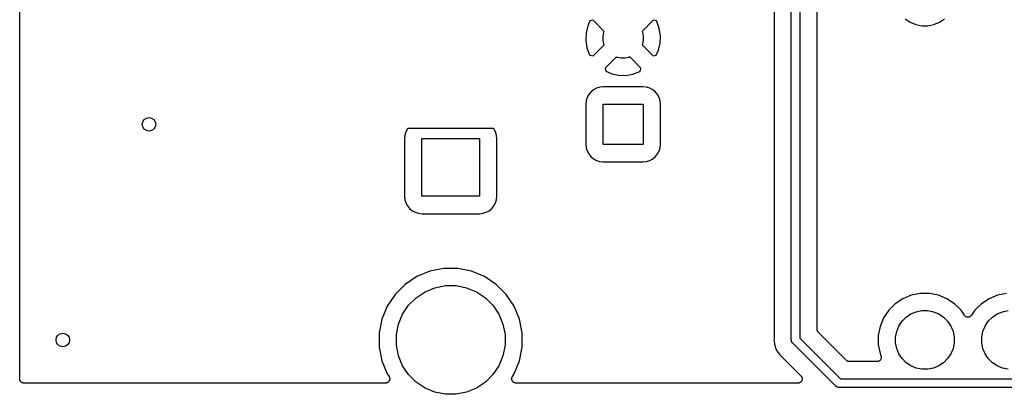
# Model space of a CAD drawing. Extents: x 4.65 to 8.55, y -5.31 to -3.29.
# Tile 1 of 29: x 4.65 to 5.79, y -5.31 to -4.88. Entities that reach past the tile are written whole.
import ezdxf

# ---------------------------------------------------------------- set-up
doc = ezdxf.new("R2010")
doc.units = 0
doc.header["$MEASUREMENT"] = 0
doc.layers.add('BLACK', color=7, linetype='CONTINUOUS')

msp = doc.modelspace()

# ---------------------------------------------------------------- linework, layer by layer
at = {"layer": 'BLACK', "linetype": 'CONTINUOUS'}
for p, q in [((4.65, -5.295), (4.65, -3.45565)), ((5.54508, -5.24976), (5.54508, -4.55492)), ((5.55492, -4.55024), (5.55492, -5.24796)), ((5.52508, -4.57992), (5.52508, -5.24853)), ((5.57492, -5.23761), (5.57492, -4.73559)), ((5.30889, -4.88598), (5.30694, -4.89427)), ((5.31156, -4.88009), (5.30889, -4.88598)), ((5.3152, -4.87934), (5.31156, -4.88009)), ((5.32808, -4.89222), (5.3152, -4.87934)), ((5.3848, -4.87934), (5.37192, -4.89222)), ((5.38863, -4.88013), (5.3848, -4.87934)), ((5.38893, -4.88069), (5.38863, -4.88013)), ((5.39197, -4.88881), (5.38893, -4.88069)), ((5.67721, -4.87777), (5.68307, -4.88168)), ((5.68307, -4.88168), (5.68957, -4.88437)), ((5.68957, -4.88437), (5.69648, -4.88575)), ((5.69648, -4.88575), (5.70352, -4.88575)), ((5.70352, -4.88575), (5.71043, -4.88437)), ((5.71043, -4.88437), (5.71693, -4.88168)), ((5.71693, -4.88168), (5.72279, -4.87777)), ((5.30694, -4.89427), (5.30665, -4.90278)), ((5.32677, -4.89771), (5.32766, -4.89322)), ((5.32677, -4.90229), (5.32677, -4.89771)), ((5.32766, -4.89322), (5.32808, -4.89222)), ((5.37192, -4.89222), (5.37234, -4.89322)), ((5.37234, -4.89322), (5.37323, -4.89771)), ((5.37323, -4.89771), (5.37323, -4.90229)), ((5.39335, -4.89722), (5.39197, -4.88881)), ((5.39306, -4.90573), (5.39335, -4.89722)), ((5.30665, -4.90278), (5.30803, -4.91119)), ((5.30803, -4.91119), (5.31107, -4.91931)), ((5.3152, -4.92066), (5.32808, -4.90778)), ((5.32766, -4.90678), (5.32677, -4.90229)), ((5.32808, -4.90778), (5.32766, -4.90678)), ((5.37234, -4.90678), (5.37192, -4.90778)), ((5.37192, -4.90778), (5.3848, -4.92066)), ((5.37323, -4.90229), (5.37234, -4.90678)), ((5.39111, -4.91402), (5.39306, -4.90573)), ((5.31107, -4.91931), (5.31137, -4.91987)), ((5.31137, -4.91987), (5.3152, -4.92066)), ((5.34222, -4.92192), (5.32934, -4.9348)), ((5.34322, -4.92234), (5.34222, -4.92192)), ((5.34771, -4.92323), (5.34322, -4.92234)), ((5.35678, -4.92234), (5.35229, -4.92323)), ((5.35778, -4.92192), (5.35678, -4.92234)), ((5.37066, -4.9348), (5.35778, -4.92192)), ((5.3848, -4.92066), (5.38844, -4.91991)), ((5.38844, -4.91991), (5.39111, -4.91402)), ((5.35229, -4.92323), (5.34771, -4.92323)), ((5.32934, -4.9348), (5.33009, -4.93844)), ((5.33009, -4.93844), (5.33598, -4.94111)), ((5.33598, -4.94111), (5.34427, -4.94306)), ((5.34427, -4.94306), (5.35278, -4.94335)), ((5.35278, -4.94335), (5.36119, -4.94197)), ((5.36119, -4.94197), (5.36931, -4.93893)), ((5.36931, -4.93893), (5.36987, -4.93863)), ((5.36987, -4.93863), (5.37066, -4.9348)), ((5.32702, -4.95665), (5.32285, -4.95706)), ((5.37298, -4.95665), (5.32702, -4.95665)), ((5.37715, -4.95706), (5.37298, -4.95665)), ((5.31006, -4.96561), (5.3082, -4.96908)), ((5.31256, -4.96256), (5.31006, -4.96561)), ((5.31561, -4.96006), (5.31256, -4.96256)), ((5.31908, -4.9582), (5.31561, -4.96006)), ((5.32285, -4.95706), (5.31908, -4.9582)), ((5.38092, -4.9582), (5.37715, -4.95706)), ((5.38439, -4.96006), (5.38092, -4.9582)), ((5.38744, -4.96256), (5.38439, -4.96006)), ((5.38994, -4.96561), (5.38744, -4.96256)), ((5.3918, -4.96908), (5.38994, -4.96561)), ((5.30706, -4.97285), (5.30665, -4.97702)), ((5.30665, -4.97702), (5.30665, -5.02298)), ((5.3082, -4.96908), (5.30706, -4.97285)), ((5.32677, -5.02323), (5.32677, -4.97677)), ((5.32677, -4.97677), (5.37323, -4.97677)), ((5.37323, -4.97677), (5.37323, -5.02323)), ((5.39294, -4.97285), (5.3918, -4.96908)), ((5.39335, -4.97702), (5.39294, -4.97285)), ((5.39335, -5.02298), (5.39335, -4.97702)), ((5.09682, -5.01261), (5.09641, -5.01678)), ((5.09797, -5.00884), (5.09682, -5.01261)), ((5.09983, -5.00537), (5.09797, -5.00884)), ((5.10019, -5.00492), (5.09983, -5.00537)), ((5.19981, -5.00492), (5.10019, -5.00492)), ((5.20017, -5.00537), (5.19981, -5.00492)), ((5.20203, -5.00884), (5.20017, -5.00537)), ((5.20318, -5.01261), (5.20203, -5.00884)), ((5.20359, -5.01678), (5.20318, -5.01261)), ((5.09641, -5.01678), (5.09641, -5.08322)), ((5.11654, -5.08346), (5.11654, -5.01654)), ((5.11654, -5.01654), (5.18346, -5.01654)), ((5.18346, -5.01654), (5.18346, -5.08346)), ((5.20359, -5.08322), (5.20359, -5.01678)), ((5.30665, -5.02298), (5.30706, -5.02715)), ((5.37323, -5.02323), (5.32677, -5.02323)), ((5.39294, -5.02715), (5.39335, -5.02298)), ((5.30706, -5.02715), (5.3082, -5.03092)), ((5.3082, -5.03092), (5.31006, -5.03439)), ((5.31006, -5.03439), (5.31256, -5.03744)), ((5.38744, -5.03744), (5.38994, -5.03439)), ((5.38994, -5.03439), (5.3918, -5.03092)), ((5.3918, -5.03092), (5.39294, -5.02715)), ((5.31256, -5.03744), (5.31561, -5.03994)), ((5.31561, -5.03994), (5.31908, -5.0418)), ((5.31908, -5.0418), (5.32285, -5.04294)), ((5.32285, -5.04294), (5.32702, -5.04335)), ((5.32702, -5.04335), (5.37298, -5.04335)), ((5.37298, -5.04335), (5.37715, -5.04294)), ((5.37715, -5.04294), (5.38092, -5.0418)), ((5.38092, -5.0418), (5.38439, -5.03994)), ((5.38439, -5.03994), (5.38744, -5.03744)), ((5.09641, -5.08322), (5.09682, -5.08739)), ((5.09682, -5.08739), (5.09797, -5.09116)), ((5.09797, -5.09116), (5.09983, -5.09463)), ((5.18346, -5.08346), (5.11654, -5.08346)), ((5.20017, -5.09463), (5.20203, -5.09116)), ((5.20203, -5.09116), (5.20318, -5.08739)), ((5.20318, -5.08739), (5.20359, -5.08322)), ((5.09983, -5.09463), (5.10232, -5.09768)), ((5.10232, -5.09768), (5.10537, -5.10017)), ((5.10537, -5.10017), (5.10884, -5.10203)), ((5.10884, -5.10203), (5.11261, -5.10318)), ((5.11261, -5.10318), (5.11678, -5.10359)), ((5.11678, -5.10359), (5.18322, -5.10359)), ((5.18322, -5.10359), (5.18739, -5.10318)), ((5.18739, -5.10318), (5.19116, -5.10203)), ((5.19116, -5.10203), (5.19463, -5.10017)), ((5.19463, -5.10017), (5.19768, -5.09768)), ((5.19768, -5.09768), (5.20017, -5.09463)), ((5.12579, -5.1702), (5.11069, -5.17645)), ((5.14183, -5.16701), (5.12579, -5.1702)), ((5.15817, -5.16701), (5.14183, -5.16701)), ((5.17421, -5.1702), (5.15817, -5.16701)), ((5.18931, -5.17645), (5.17421, -5.1702)), ((5.11069, -5.17645), (5.0971, -5.18554)), ((5.2029, -5.18554), (5.18931, -5.17645)), ((5.0971, -5.18554), (5.08554, -5.1971)), ((5.10984, -5.20107), (5.12016, -5.19418)), ((5.12016, -5.19418), (5.13163, -5.18943)), ((5.13163, -5.18943), (5.1438, -5.18701)), ((5.1438, -5.18701), (5.1562, -5.18701)), ((5.1562, -5.18701), (5.16837, -5.18943)), ((5.16837, -5.18943), (5.17984, -5.19418)), ((5.17984, -5.19418), (5.19016, -5.20107)), ((5.21446, -5.1971), (5.2029, -5.18554)), ((5.69468, -5.196), (5.68425, -5.19808)), ((5.70532, -5.196), (5.69468, -5.196)), ((5.71575, -5.19808), (5.70532, -5.196)), ((5.79468, -5.196), (5.78425, -5.19808)), ((5.08554, -5.1971), (5.07645, -5.21069)), ((5.10107, -5.20984), (5.10984, -5.20107)), ((5.19016, -5.20107), (5.19893, -5.20984)), ((5.22355, -5.21069), (5.21446, -5.1971)), ((5.66558, -5.20806), (5.65806, -5.21558)), ((5.67442, -5.20215), (5.66558, -5.20806)), ((5.68425, -5.19808), (5.67442, -5.20215)), ((5.72558, -5.20215), (5.71575, -5.19808)), ((5.73442, -5.20806), (5.72558, -5.20215)), ((5.74194, -5.21558), (5.73442, -5.20806)), ((5.76558, -5.20806), (5.75806, -5.21558)), ((5.77442, -5.20215), (5.76558, -5.20806)), ((5.78425, -5.19808), (5.77442, -5.20215)), ((5.07645, -5.21069), (5.0702, -5.22579)), ((5.09418, -5.22016), (5.10107, -5.20984)), ((5.19893, -5.20984), (5.20582, -5.22016)), ((5.2298, -5.22579), (5.22355, -5.21069)), ((5.65806, -5.21558), (5.65215, -5.22442)), ((5.68389, -5.21987), (5.69008, -5.21731)), ((5.69008, -5.21731), (5.69665, -5.216)), ((5.69665, -5.216), (5.70335, -5.216)), ((5.70335, -5.216), (5.70992, -5.21731)), ((5.70992, -5.21731), (5.71611, -5.21987)), ((5.74584, -5.22141), (5.74194, -5.21558)), ((5.75806, -5.21558), (5.75416, -5.22141)), ((5.78389, -5.21987), (5.79008, -5.21731)), ((5.79008, -5.21731), (5.79665, -5.216)), ((5.0702, -5.22579), (5.06701, -5.24183)), ((5.08943, -5.23163), (5.09418, -5.22016)), ((5.20582, -5.22016), (5.21057, -5.23163)), ((5.23299, -5.24183), (5.2298, -5.22579)), ((5.65215, -5.22442), (5.64808, -5.23425)), ((5.66987, -5.23389), (5.67359, -5.22833)), ((5.67359, -5.22833), (5.67833, -5.22359)), ((5.67833, -5.22359), (5.68389, -5.21987)), ((5.71611, -5.21987), (5.72167, -5.22359)), ((5.72167, -5.22359), (5.72641, -5.22833)), ((5.72641, -5.22833), (5.73013, -5.23389)), ((5.74614, -5.22178), (5.74584, -5.22141)), ((5.74644, -5.22215), (5.74614, -5.22178)), ((5.74645, -5.22216), (5.74644, -5.22215)), ((5.74646, -5.22217), (5.74645, -5.22216)), ((5.74682, -5.22246), (5.74646, -5.22217)), ((5.74719, -5.22277), (5.74682, -5.22246)), ((5.7472, -5.22278), (5.74719, -5.22277)), ((5.74721, -5.22279), (5.7472, -5.22278)), ((5.74763, -5.22301), (5.74721, -5.22279)), ((5.74805, -5.22324), (5.74763, -5.22301)), ((5.74806, -5.22324), (5.74805, -5.22324)), ((5.74807, -5.22325), (5.74806, -5.22324)), ((5.74853, -5.22339), (5.74807, -5.22325)), ((5.74898, -5.22353), (5.74853, -5.22339)), ((5.74899, -5.22353), (5.74898, -5.22353)), ((5.74901, -5.22353), (5.74899, -5.22353)), ((5.74948, -5.22358), (5.74901, -5.22353)), ((5.74995, -5.22363), (5.74948, -5.22358)), ((5.74997, -5.22363), (5.74995, -5.22363)), ((5.74998, -5.22363), (5.74997, -5.22363)), ((5.75045, -5.22359), (5.74998, -5.22363)), ((5.75092, -5.22355), (5.75045, -5.22359)), ((5.75094, -5.22354), (5.75092, -5.22355)), ((5.75095, -5.22354), (5.75094, -5.22354)), ((5.75141, -5.22341), (5.75095, -5.22354)), ((5.75186, -5.22327), (5.75141, -5.22341)), ((5.75187, -5.22327), (5.75186, -5.22327)), ((5.75189, -5.22326), (5.75187, -5.22327)), ((5.75231, -5.22304), (5.75189, -5.22326)), ((5.75273, -5.22282), (5.75231, -5.22304)), ((5.75274, -5.22282), (5.75273, -5.22282)), ((5.75275, -5.22281), (5.75274, -5.22282)), ((5.75312, -5.22251), (5.75275, -5.22281)), ((5.75349, -5.22221), (5.75312, -5.22251)), ((5.7535, -5.2222), (5.75349, -5.22221)), ((5.75351, -5.2222), (5.7535, -5.2222)), ((5.75381, -5.22183), (5.75351, -5.2222)), ((5.75412, -5.22147), (5.75381, -5.22183)), ((5.75413, -5.22145), (5.75412, -5.22147)), ((5.75416, -5.22141), (5.75413, -5.22145)), ((5.75413, -5.22145), (5.75413, -5.22145)), ((5.75413, -5.22145), (5.75413, -5.22145)), ((5.76987, -5.23389), (5.77359, -5.22833)), ((5.77359, -5.22833), (5.77833, -5.22359)), ((5.77833, -5.22359), (5.78389, -5.21987)), ((5.06701, -5.24183), (5.06701, -5.25817)), ((5.08701, -5.2438), (5.08943, -5.23163)), ((5.21057, -5.23163), (5.21299, -5.2438)), ((5.23299, -5.25817), (5.23299, -5.24183)), ((5.57497, -5.23807), (5.57492, -5.23761)), ((5.57501, -5.23853), (5.57497, -5.23807)), ((5.57501, -5.23855), (5.57501, -5.23853)), ((5.57502, -5.23858), (5.57501, -5.23855)), ((5.57515, -5.23902), (5.57502, -5.23858)), ((5.57528, -5.23946), (5.57515, -5.23902)), ((5.57529, -5.23949), (5.57528, -5.23946)), ((5.5753, -5.23951), (5.57529, -5.23949)), ((5.57552, -5.23992), (5.5753, -5.23951)), ((5.57573, -5.24033), (5.57552, -5.23992)), ((5.57574, -5.24035), (5.57573, -5.24033)), ((5.57576, -5.24037), (5.57574, -5.24035)), ((5.57605, -5.24073), (5.57576, -5.24037)), ((5.57634, -5.24109), (5.57605, -5.24073)), ((5.57637, -5.24113), (5.57634, -5.24109)), ((5.57639, -5.24114), (5.57637, -5.24113)), ((5.57637, -5.24113), (5.57637, -5.24113)), ((5.57637, -5.24113), (5.57637, -5.24113)), ((5.60886, -5.27361), (5.57639, -5.24114)), ((5.64808, -5.23425), (5.646, -5.24468)), ((5.666, -5.24665), (5.66731, -5.24008)), ((5.66731, -5.24008), (5.66987, -5.23389)), ((5.73013, -5.23389), (5.73269, -5.24008)), ((5.73269, -5.24008), (5.734, -5.24665)), ((5.766, -5.24665), (5.76731, -5.24008)), ((5.76731, -5.24008), (5.76987, -5.23389)), ((5.08701, -5.2562), (5.08701, -5.2438)), ((5.21299, -5.2438), (5.21299, -5.2562)), ((5.52505, -5.24902), (5.52496, -5.25)), ((5.52496, -5.25), (5.52505, -5.25098)), ((5.52508, -5.2486), (5.52505, -5.24881)), ((5.52505, -5.24881), (5.52505, -5.24902)), ((5.52505, -5.25098), (5.52544, -5.25489)), ((5.52508, -5.24853), (5.52508, -5.2486)), ((5.54505, -5.25), (5.54508, -5.24976)), ((5.54508, -5.25024), (5.54505, -5.25)), ((5.54513, -5.25079), (5.54508, -5.25024)), ((5.54515, -5.25096), (5.54513, -5.25079)), ((5.54543, -5.25189), (5.54515, -5.25096)), ((5.54589, -5.25275), (5.54543, -5.25189)), ((5.54635, -5.25331), (5.54589, -5.25275)), ((5.5465, -5.2535), (5.54635, -5.25331)), ((5.54669, -5.25365), (5.5465, -5.2535)), ((5.59635, -5.30331), (5.54669, -5.25365)), ((5.55492, -5.24796), (5.60204, -5.29508)), ((5.646, -5.24468), (5.646, -5.25532)), ((5.666, -5.25335), (5.666, -5.24665)), ((5.66731, -5.25992), (5.666, -5.25335)), ((5.734, -5.25335), (5.73269, -5.25992)), ((5.734, -5.24665), (5.734, -5.25335)), ((5.766, -5.25335), (5.766, -5.24665)), ((5.76731, -5.25992), (5.766, -5.25335)), ((5.06701, -5.25817), (5.0702, -5.27421)), ((5.08943, -5.26837), (5.08701, -5.2562)), ((5.21299, -5.2562), (5.21057, -5.26837)), ((5.2298, -5.27421), (5.23299, -5.25817)), ((5.52544, -5.25489), (5.52582, -5.25613)), ((5.52582, -5.25613), (5.52582, -5.25613)), ((5.52582, -5.25613), (5.52686, -5.25958)), ((5.52686, -5.25958), (5.52918, -5.26391)), ((5.52918, -5.26391), (5.53163, -5.2669)), ((5.646, -5.25532), (5.64808, -5.26575)), ((5.66987, -5.26611), (5.66731, -5.25992)), ((5.73269, -5.25992), (5.73013, -5.26611)), ((5.76987, -5.26611), (5.76731, -5.25992)), ((5.0702, -5.27421), (5.07645, -5.28931)), ((5.09418, -5.27984), (5.08943, -5.26837)), ((5.21057, -5.26837), (5.20582, -5.27984)), ((5.22355, -5.28931), (5.2298, -5.27421)), ((5.53163, -5.2669), (5.53163, -5.2669)), ((5.53163, -5.2669), (5.53229, -5.26771)), ((5.53229, -5.26771), (5.53305, -5.26833)), ((5.53305, -5.26833), (5.53311, -5.26838)), ((5.53311, -5.26838), (5.53325, -5.26853)), ((5.53325, -5.26853), (5.53342, -5.26866)), ((5.53342, -5.26866), (5.55622, -5.29146)), ((5.60921, -5.27391), (5.60886, -5.27361)), ((5.60957, -5.2742), (5.60921, -5.27391)), ((5.60959, -5.27422), (5.60957, -5.2742)), ((5.60961, -5.27423), (5.60959, -5.27422)), ((5.61002, -5.27445), (5.60961, -5.27423)), ((5.61042, -5.27467), (5.61002, -5.27445)), ((5.61045, -5.27468), (5.61042, -5.27467)), ((5.61047, -5.27469), (5.61045, -5.27468)), ((5.61091, -5.27483), (5.61047, -5.27469)), ((5.61135, -5.27497), (5.61091, -5.27483)), ((5.61138, -5.27497), (5.61135, -5.27497)), ((5.61141, -5.27498), (5.61138, -5.27497)), ((5.61186, -5.27503), (5.61141, -5.27498)), ((5.61232, -5.27508), (5.61186, -5.27503)), ((5.61238, -5.27508), (5.61232, -5.27508)), ((5.61239, -5.27508), (5.61238, -5.27508)), ((5.61238, -5.27508), (5.61238, -5.27508)), ((5.61238, -5.27508), (5.61238, -5.27508)), ((5.64446, -5.27508), (5.61239, -5.27508)), ((5.64493, -5.27503), (5.64446, -5.27508)), ((5.6454, -5.27499), (5.64493, -5.27503)), ((5.64541, -5.27498), (5.6454, -5.27499)), ((5.64543, -5.27498), (5.64541, -5.27498)), ((5.64588, -5.27485), (5.64543, -5.27498)), ((5.64634, -5.27471), (5.64588, -5.27485)), ((5.64635, -5.27471), (5.64634, -5.27471)), ((5.64636, -5.2747), (5.64635, -5.27471)), ((5.64678, -5.27448), (5.64636, -5.2747)), ((5.6472, -5.27426), (5.64678, -5.27448)), ((5.64721, -5.27425), (5.6472, -5.27426)), ((5.64722, -5.27424), (5.64721, -5.27425)), ((5.6476, -5.27394), (5.64722, -5.27424)), ((5.64796, -5.27364), (5.6476, -5.27394)), ((5.64797, -5.27363), (5.64796, -5.27364)), ((5.64798, -5.27363), (5.64797, -5.27363)), ((5.64828, -5.27326), (5.64798, -5.27363)), ((5.64808, -5.26575), (5.64908, -5.26817)), ((5.64859, -5.2729), (5.64828, -5.27326)), ((5.6486, -5.27287), (5.64859, -5.27288)), ((5.64859, -5.27288), (5.64859, -5.2729)), ((5.64883, -5.27245), (5.6486, -5.27287)), ((5.64905, -5.27204), (5.64883, -5.27245)), ((5.64906, -5.27203), (5.64905, -5.27204)), ((5.64907, -5.27202), (5.64906, -5.27203)), ((5.64921, -5.27156), (5.64907, -5.27202)), ((5.64908, -5.26817), (5.64909, -5.2682)), ((5.64909, -5.2682), (5.64909, -5.26821)), ((5.64909, -5.26821), (5.64909, -5.26821)), ((5.64909, -5.26821), (5.6491, -5.26823)), ((5.6491, -5.26823), (5.64923, -5.26869)), ((5.64935, -5.27111), (5.64921, -5.27156)), ((5.64923, -5.26869), (5.64937, -5.26914)), ((5.6494, -5.27061), (5.64935, -5.27108)), ((5.64935, -5.27108), (5.64935, -5.2711)), ((5.64935, -5.2711), (5.64935, -5.27111)), ((5.64937, -5.26914), (5.64937, -5.26915)), ((5.64937, -5.26915), (5.64937, -5.26917)), ((5.64937, -5.26917), (5.64941, -5.26964)), ((5.64946, -5.27014), (5.6494, -5.27061)), ((5.64941, -5.26964), (5.64946, -5.27011)), ((5.64946, -5.27011), (5.64945, -5.27013)), ((5.64945, -5.27013), (5.64946, -5.27014)), ((5.67359, -5.27167), (5.66987, -5.26611)), ((5.67833, -5.27641), (5.67359, -5.27167)), ((5.68389, -5.28013), (5.67833, -5.27641)), ((5.72167, -5.27641), (5.71611, -5.28013)), ((5.72641, -5.27167), (5.72167, -5.27641)), ((5.73013, -5.26611), (5.72641, -5.27167)), ((5.77359, -5.27167), (5.76987, -5.26611)), ((5.77833, -5.27641), (5.77359, -5.27167)), ((5.78389, -5.28013), (5.77833, -5.27641)), ((5.10107, -5.29016), (5.09418, -5.27984)), ((5.20582, -5.27984), (5.19893, -5.29016)), ((5.69008, -5.28269), (5.68389, -5.28013)), ((5.69665, -5.284), (5.69008, -5.28269)), ((5.70335, -5.284), (5.69665, -5.284)), ((5.70992, -5.28269), (5.70335, -5.284)), ((5.71611, -5.28013), (5.70992, -5.28269)), ((5.79008, -5.28269), (5.78389, -5.28013)), ((5.79665, -5.284), (5.79008, -5.28269)), ((4.65005, -5.29547), (4.65, -5.295)), ((4.65009, -5.29594), (4.65005, -5.29547)), ((4.65009, -5.29595), (4.65009, -5.29594)), ((4.6501, -5.29597), (4.65009, -5.29595)), ((4.65023, -5.29642), (4.6501, -5.29597)), ((4.65036, -5.29687), (4.65023, -5.29642)), ((4.65037, -5.29689), (4.65036, -5.29687)), ((4.65038, -5.29691), (4.65037, -5.29689)), ((4.6506, -5.29732), (4.65038, -5.29691)), ((4.65082, -5.29774), (4.6506, -5.29732)), ((4.65083, -5.29775), (4.65082, -5.29774)), ((4.65084, -5.29777), (4.65083, -5.29775)), ((4.65113, -5.29813), (4.65084, -5.29777)), ((4.65143, -5.2985), (4.65113, -5.29813)), ((4.65144, -5.29851), (4.65143, -5.2985)), ((4.65145, -5.29852), (4.65144, -5.29851)), ((4.65182, -5.29882), (4.65145, -5.29852)), ((4.65218, -5.29913), (4.65182, -5.29882)), ((4.65219, -5.29913), (4.65218, -5.29913)), ((4.6522, -5.29915), (4.65219, -5.29913)), ((4.65262, -5.29937), (4.6522, -5.29915)), ((4.65303, -5.2996), (4.65262, -5.29937)), ((4.65305, -5.2996), (4.65303, -5.2996)), ((4.65306, -5.29961), (4.65305, -5.2996)), ((4.65351, -5.29975), (4.65306, -5.29961)), ((5.07615, -5.29962), (5.07614, -5.29963)), ((5.07656, -5.2994), (5.07615, -5.29962)), ((5.07645, -5.28931), (5.0784, -5.29222)), ((5.07699, -5.29918), (5.07656, -5.2994)), ((5.077, -5.29917), (5.07699, -5.29918)), ((5.07701, -5.29916), (5.077, -5.29917)), ((5.07738, -5.29886), (5.07701, -5.29916)), ((5.07775, -5.29856), (5.07738, -5.29886)), ((5.07776, -5.29855), (5.07775, -5.29856)), ((5.07807, -5.29818), (5.07776, -5.29855)), ((5.07776, -5.29855), (5.07776, -5.29855)), ((5.07837, -5.29781), (5.07807, -5.29818)), ((5.07838, -5.2978), (5.07837, -5.29781)), ((5.07839, -5.2978), (5.07838, -5.2978)), ((5.07861, -5.29738), (5.07839, -5.2978)), ((5.0784, -5.29222), (5.07842, -5.29226)), ((5.07842, -5.29226), (5.07842, -5.29226)), ((5.07842, -5.29226), (5.07843, -5.29226)), ((5.07843, -5.29226), (5.07844, -5.29228)), ((5.07844, -5.29228), (5.07866, -5.29271)), ((5.07884, -5.29696), (5.07861, -5.29738)), ((5.07866, -5.29271), (5.07888, -5.29313)), ((5.07885, -5.29694), (5.07884, -5.29695)), ((5.07884, -5.29695), (5.07884, -5.29696)), ((5.07899, -5.29648), (5.07885, -5.29694)), ((5.07888, -5.29313), (5.07888, -5.29314)), ((5.07888, -5.29314), (5.07888, -5.29315)), ((5.07888, -5.29315), (5.07902, -5.29361)), ((5.07913, -5.29603), (5.07899, -5.29648)), ((5.07902, -5.29361), (5.07915, -5.29406)), ((5.07914, -5.29602), (5.07913, -5.29603)), ((5.07919, -5.29553), (5.07914, -5.29601)), ((5.07914, -5.29601), (5.07914, -5.29602)), ((5.07915, -5.29406), (5.07915, -5.29407)), ((5.07915, -5.29407), (5.07916, -5.29408)), ((5.07916, -5.29408), (5.0792, -5.29456)), ((5.07924, -5.29506), (5.07919, -5.29553)), ((5.0792, -5.29456), (5.07924, -5.29503)), ((5.07924, -5.29503), (5.07924, -5.29505)), ((5.07924, -5.29505), (5.07924, -5.29506)), ((5.10984, -5.29893), (5.10107, -5.29016)), ((5.12016, -5.30582), (5.10984, -5.29893)), ((5.19016, -5.29893), (5.17984, -5.30582)), ((5.19893, -5.29016), (5.19016, -5.29893)), ((5.22076, -5.29497), (5.22081, -5.29449)), ((5.22076, -5.29498), (5.22076, -5.29497)), ((5.22076, -5.29499), (5.22076, -5.29498)), ((5.2208, -5.29546), (5.22076, -5.29499)), ((5.22085, -5.29594), (5.2208, -5.29546)), ((5.22081, -5.29449), (5.22086, -5.29402)), ((5.22085, -5.29595), (5.22085, -5.29594)), ((5.22085, -5.29596), (5.22085, -5.29595)), ((5.22099, -5.29642), (5.22085, -5.29596)), ((5.22086, -5.29399), (5.221, -5.29353)), ((5.22086, -5.29401), (5.22086, -5.29399)), ((5.22086, -5.29402), (5.22086, -5.29401)), ((5.22112, -5.29687), (5.22099, -5.29642)), ((5.221, -5.29353), (5.22114, -5.29308)), ((5.22113, -5.29688), (5.22112, -5.29687)), ((5.22113, -5.29689), (5.22113, -5.29688)), ((5.22135, -5.29731), (5.22113, -5.29689)), ((5.22114, -5.29308), (5.22115, -5.29307)), ((5.22115, -5.29306), (5.22138, -5.29264)), ((5.22115, -5.29307), (5.22115, -5.29306)), ((5.22158, -5.29774), (5.22135, -5.29731)), ((5.22138, -5.29264), (5.2216, -5.29222)), ((5.22158, -5.29775), (5.22158, -5.29774)), ((5.22159, -5.29776), (5.22158, -5.29775)), ((5.22189, -5.29812), (5.22159, -5.29776)), ((5.2216, -5.29222), (5.22355, -5.28931)), ((5.22219, -5.2985), (5.22189, -5.29812)), ((5.2222, -5.29851), (5.22219, -5.2985)), ((5.22257, -5.29882), (5.2222, -5.29851)), ((5.2222, -5.29851), (5.2222, -5.29851)), ((5.22293, -5.29913), (5.22257, -5.29882)), ((5.22294, -5.29913), (5.22293, -5.29913)), ((5.22295, -5.29914), (5.22294, -5.29913)), ((5.22337, -5.29937), (5.22295, -5.29914)), ((5.22379, -5.2996), (5.22337, -5.29937)), ((5.2238, -5.2996), (5.22379, -5.2996)), ((5.22381, -5.2996), (5.2238, -5.2996)), ((5.22426, -5.29975), (5.22381, -5.2996)), ((5.55459, -5.29962), (5.55458, -5.29963)), ((5.55501, -5.2994), (5.55459, -5.29962)), ((5.55544, -5.29917), (5.55501, -5.2994)), ((5.55545, -5.29916), (5.55544, -5.29917)), ((5.55544, -5.29917), (5.55544, -5.29917)), ((5.55582, -5.29886), (5.55545, -5.29916)), ((5.5562, -5.29856), (5.55582, -5.29886)), ((5.55621, -5.29855), (5.5562, -5.29855)), ((5.5562, -5.29855), (5.5562, -5.29856)), ((5.55651, -5.29818), (5.55621, -5.29855)), ((5.55622, -5.29146), (5.55626, -5.2915)), ((5.55626, -5.2915), (5.55626, -5.2915)), ((5.55626, -5.2915), (5.55626, -5.2915)), ((5.55626, -5.2915), (5.55627, -5.29151)), ((5.55627, -5.29151), (5.55657, -5.29189)), ((5.55682, -5.29781), (5.55651, -5.29818)), ((5.55657, -5.29189), (5.55687, -5.29226)), ((5.55683, -5.2978), (5.55682, -5.2978)), ((5.55682, -5.2978), (5.55682, -5.29781)), ((5.55706, -5.29737), (5.55683, -5.2978)), ((5.55687, -5.29226), (5.55687, -5.29227)), ((5.55687, -5.29227), (5.55688, -5.29228)), ((5.55688, -5.29228), (5.5571, -5.29271)), ((5.55729, -5.29695), (5.55706, -5.29737)), ((5.5571, -5.29271), (5.55732, -5.29313)), ((5.55744, -5.29648), (5.55729, -5.29694)), ((5.55729, -5.29694), (5.55729, -5.29695)), ((5.55729, -5.29695), (5.55729, -5.29695)), ((5.55732, -5.29313), (5.55732, -5.29314)), ((5.55732, -5.29314), (5.55733, -5.29314)), ((5.55733, -5.29314), (5.55746, -5.29361)), ((5.55758, -5.29602), (5.55744, -5.29648)), ((5.55746, -5.29361), (5.5576, -5.29406)), ((5.55763, -5.29553), (5.55758, -5.29601)), ((5.55758, -5.29601), (5.55758, -5.29601)), ((5.55758, -5.29601), (5.55758, -5.29602)), ((5.5576, -5.29406), (5.5576, -5.29407)), ((5.5576, -5.29407), (5.5576, -5.29408)), ((5.5576, -5.29408), (5.55764, -5.29456)), ((5.55768, -5.29505), (5.55763, -5.29553)), ((5.55764, -5.29456), (5.55768, -5.29503)), ((5.55768, -5.29503), (5.55768, -5.29504)), ((5.55768, -5.29504), (5.55768, -5.29505)), ((5.60204, -5.29508), (6.64796, -5.29508)), ((4.65396, -5.29989), (4.65351, -5.29975)), ((4.65398, -5.29989), (4.65396, -5.29989)), ((4.65399, -5.2999), (4.65398, -5.29989)), ((4.65446, -5.29995), (4.65399, -5.2999)), ((4.65493, -5.3), (4.65446, -5.29995)), ((4.65496, -5.3), (4.65493, -5.3)), ((4.65497, -5.3), (4.65496, -5.3)), ((4.655, -5.3), (4.65497, -5.3)), ((4.65497, -5.3), (4.65497, -5.3)), ((5.07424, -5.3), (4.655, -5.3)), ((5.07471, -5.29995), (5.07424, -5.3)), ((5.07519, -5.29991), (5.07471, -5.29995)), ((5.0752, -5.29991), (5.07519, -5.29991)), ((5.07521, -5.2999), (5.0752, -5.29991)), ((5.07566, -5.29977), (5.07521, -5.2999)), ((5.07613, -5.29963), (5.07566, -5.29977)), ((5.07614, -5.29963), (5.07613, -5.29963)), ((5.13163, -5.31057), (5.12016, -5.30582)), ((5.1438, -5.31299), (5.13163, -5.31057)), ((5.16837, -5.31057), (5.1562, -5.31299)), ((5.17984, -5.30582), (5.16837, -5.31057)), ((5.22472, -5.29989), (5.22426, -5.29975)), ((5.22473, -5.29989), (5.22472, -5.29989)), ((5.22474, -5.2999), (5.22473, -5.29989)), ((5.22521, -5.29995), (5.22474, -5.2999)), ((5.22569, -5.3), (5.22521, -5.29995)), ((5.22571, -5.3), (5.22569, -5.3)), ((5.22576, -5.3), (5.22571, -5.3)), ((5.22571, -5.3), (5.22571, -5.3)), ((5.22571, -5.3), (5.22571, -5.3)), ((5.55269, -5.3), (5.22576, -5.3)), ((5.55316, -5.29995), (5.55269, -5.3)), ((5.55364, -5.29991), (5.55316, -5.29995)), ((5.55365, -5.29991), (5.55364, -5.29991)), ((5.55366, -5.2999), (5.55365, -5.29991)), ((5.55411, -5.29977), (5.55366, -5.2999)), ((5.55457, -5.29963), (5.55411, -5.29977)), ((5.55458, -5.29963), (5.55457, -5.29963)), ((5.5965, -5.3035), (5.59635, -5.30331)), ((5.59669, -5.30365), (5.5965, -5.3035)), ((5.59715, -5.30403), (5.59669, -5.30365)), ((5.59669, -5.30365), (5.59669, -5.30365)), ((5.59725, -5.30411), (5.59715, -5.30403)), ((5.59811, -5.30457), (5.59725, -5.30411)), ((5.59904, -5.30485), (5.59811, -5.30457)), ((5.59976, -5.30492), (5.59904, -5.30485)), ((5.6, -5.30495), (5.59976, -5.30492)), ((5.59976, -5.30492), (5.59976, -5.30492)), ((5.60024, -5.30492), (5.6, -5.30495)), ((6.64976, -5.30492), (5.60024, -5.30492)), ((5.1562, -5.31299), (5.1438, -5.31299))]:
    msp.add_line(p, q, dxfattribs=at)
at = {"layer": 'BLACK'}
for centre in [(4.8, -5), (4.7, -5.25)]:
    msp.add_circle(centre, 0.00787, dxfattribs=at)

doc.saveas('drawing.dxf')
